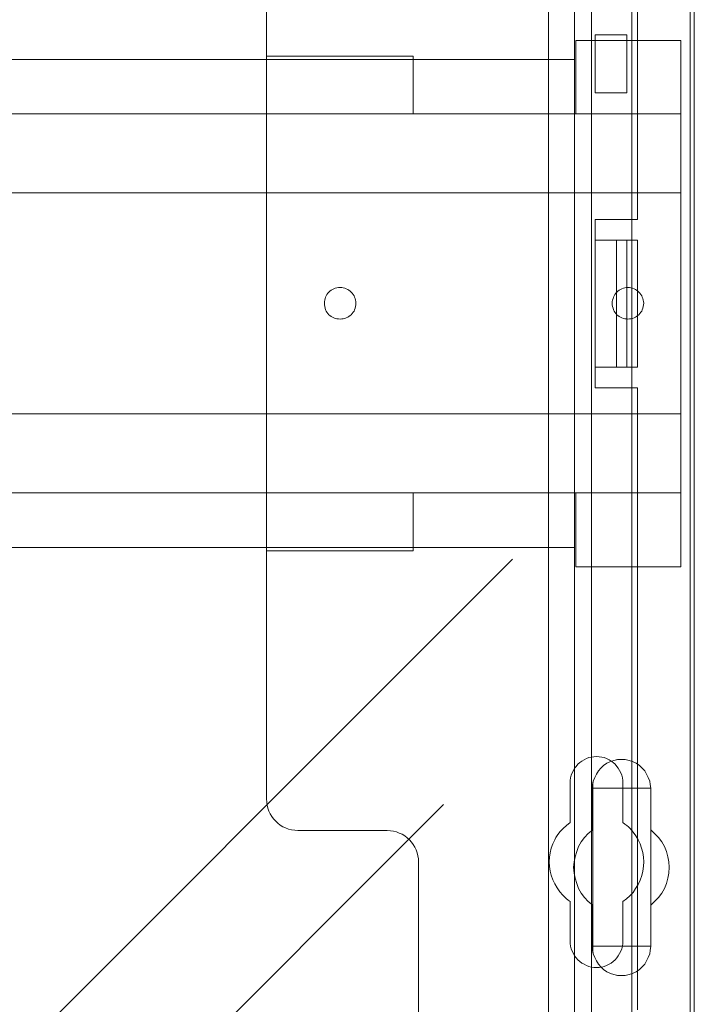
# Model space of a CAD drawing. Header units: millimetres. Extents: x 12819 to 17524, y -4386 to -1138.
# Tile 88 of 94: x 13095.28 to 13101.68, y -4205.71 to -4196.37. Entities that reach past the tile are written whole.
import ezdxf

# ---------------------------------------------------------------- set-up
doc = ezdxf.new("R2010")
doc.units = ezdxf.units.MM
doc.layers.get('0').update_dxf_attribs({"lineweight": 15})
for name, color, linetype, lineweight in [('30', 7, 'Continuous', 15), ('5', 7, 'Continuous', 15), ('50', 7, 'Continuous', 15), ('60', 7, 'Continuous', 15)]:
    doc.layers.add(name, color=color, linetype=linetype, lineweight=lineweight)

# ---------------------------------------------------------------- blocks, each defined once
blk = doc.blocks.new('*U361')
at = {"layer": '5', "color": 7}
for points in [[(383.557744, -401.906622), (383.557744, -78.80915), (383.557744, -73.723024), (384.176394, -73.723024), (396.755611, -73.723024), (397.374261, -73.723024), (397.374261, -78.80915), (397.374261, -148.781921), (397.374261, -173.236429), (397.374261, -298.745591), (397.374261, -323.251474), (397.374261, -401.906622)], [(397.374953, -401.90662), (397.374953, -323.251472), (397.374953, -298.745589), (397.374953, -173.236428), (397.374953, -148.781921), (397.374953, -78.80915), (397.374953, -73.723024), (396.756193, -73.723024), (384.174748, -73.723024), (383.555989, -73.723024), (383.555989, -78.80915), (383.555989, -401.90662)]]:
    blk.add_lwpolyline(points, dxfattribs=at)
for points in [[(383.555989, -401.908515), (383.555989, -78.80939), (383.555989, -401.908515)], [(397.372691, -78.80939), (397.372691, -148.78409), (397.372691, -78.80939)], [(397.372691, -148.781838), (397.372691, -173.238293), (397.372691, -148.781838)], [(397.372691, -173.23604), (397.372691, -298.74629), (397.372691, -173.23604)], [(391.858852, -223.893213), (391.497898, -224.047355), (391.188509, -224.150116), (390.827556, -224.252877), (390.466602, -224.252877), (390.105648, -224.252877), (389.744694, -224.150116), (389.435305, -224.047355), (389.074351, -223.893213), (388.764962, -223.68769), (388.507138, -223.430786), (388.300879, -223.173883), (388.094619, -222.865599), (387.939925, -222.557315), (387.78523, -222.19765), (387.733666, -221.889366), (387.733666, -221.47832), (387.733666, -217.573388), (387.321147, -217.213724), (386.960193, -216.854059), (386.650804, -216.443013), (386.39298, -215.980587), (386.238285, -215.518161), (386.083591, -215.004354), (385.980461, -214.541928), (385.928896, -213.97674), (385.980461, -213.462934), (386.083591, -213.000507), (386.238285, -212.486701), (386.39298, -212.024274), (386.650804, -211.561848), (386.960193, -211.150803), (387.321147, -210.791138), (387.733666, -210.431473), (387.733666, -206.47516), (387.733666, -206.115496), (387.78523, -205.807211), (387.939925, -205.447547), (388.094619, -205.139263), (388.300879, -204.830978), (388.507138, -204.574075), (388.764962, -204.317172), (389.074351, -204.111649), (389.435305, -203.957507), (389.744694, -203.854745), (390.105648, -203.751984), (390.466602, -203.751984), (390.827556, -203.751984), (391.188509, -203.854745), (391.497898, -203.957507), (391.858852, -204.111649), (392.168241, -204.317172), (392.426065, -204.574075), (392.68389, -204.830978), (392.838584, -205.139263), (392.993279, -205.447547), (393.147973, -205.807211), (393.199538, -206.115496), (393.251103, -206.47516), (393.251103, -210.431473), (393.612057, -210.791138), (393.97301, -211.150803), (394.282399, -211.561848), (394.540224, -212.024274), (394.746483, -212.486701), (394.849613, -213.000507), (394.952742, -213.462934), (395.004307, -213.97674), (394.952742, -214.541928), (394.849613, -215.004354), (394.746483, -215.518161), (394.540224, -215.980587), (394.282399, -216.443013), (393.97301, -216.854059), (393.612057, -217.213724), (393.251103, -217.573388), (393.251103, -221.47832), (393.199538, -221.889366), (393.147973, -222.19765), (392.993279, -222.557315), (392.838584, -222.865599), (392.68389, -223.173883), (392.426065, -223.430786), (392.168241, -223.68769), (391.858852, -223.893213)], [(389.074351, -223.893213), (389.435305, -224.047355), (389.744694, -224.150116), (390.105648, -224.252877), (390.466602, -224.252877), (390.827556, -224.252877), (391.188509, -224.150116), (391.497898, -224.047355), (391.858852, -223.893213), (392.168241, -223.68769), (392.426065, -223.430786), (392.68389, -223.173883), (392.838584, -222.865599), (392.993279, -222.557315), (393.147973, -222.19765), (393.199538, -221.889366), (393.251103, -221.47832), (393.251103, -217.573388), (393.612057, -217.213724), (393.97301, -216.854059), (394.282399, -216.443013), (394.540224, -215.980587), (394.746483, -215.518161), (394.849613, -215.004354), (394.952742, -214.541928), (395.004307, -213.97674), (394.952742, -213.462934), (394.849613, -213.000507), (394.746483, -212.486701), (394.540224, -212.024274), (394.282399, -211.561848), (393.97301, -211.150803), (393.612057, -210.791138), (393.251103, -210.431473), (393.251103, -206.47516), (393.199538, -206.115496), (393.147973, -205.807211), (392.993279, -205.447547), (392.838584, -205.139263), (392.68389, -204.830978), (392.426065, -204.574075), (392.168241, -204.317172), (391.858852, -204.111649), (391.497898, -203.957507), (391.188509, -203.854745), (390.827556, -203.751984), (390.466602, -203.751984), (390.105648, -203.751984), (389.744694, -203.854745), (389.435305, -203.957507), (389.074351, -204.111649), (388.764962, -204.317172), (388.507138, -204.574075), (388.300879, -204.830978), (388.094619, -205.139263), (387.939925, -205.447547), (387.78523, -205.807211), (387.733666, -206.115496), (387.733666, -206.47516), (387.733666, -210.431473), (387.321147, -210.791138), (386.960193, -211.150803), (386.650804, -211.561848), (386.39298, -212.024274), (386.238285, -212.486701), (386.083591, -213.000507), (385.980461, -213.462934), (385.928896, -213.97674), (385.980461, -214.541928), (386.083591, -215.004354), (386.238285, -215.518161), (386.39298, -215.980587), (386.650804, -216.443013), (386.960193, -216.854059), (387.321147, -217.213724), (387.733666, -217.573388), (387.733666, -221.47832), (387.733666, -221.889366), (387.78523, -222.19765), (387.939925, -222.557315), (388.094619, -222.865599), (388.300879, -223.173883), (388.507138, -223.430786), (388.764962, -223.68769), (389.074351, -223.893213)], [(389.074351, -223.893213), (389.435305, -224.047355), (389.744694, -224.150116), (390.105648, -224.252877), (390.466602, -224.252877), (390.827556, -224.252877), (391.188509, -224.150116), (391.497898, -224.047355), (391.858852, -223.893213), (392.168241, -223.68769), (392.426065, -223.430786), (392.68389, -223.173883), (392.838584, -222.865599), (392.993279, -222.557315), (393.147973, -222.19765), (393.199538, -221.889366), (393.251103, -221.47832), (393.251103, -217.573388), (393.612057, -217.213724), (393.97301, -216.854059), (394.282399, -216.443013), (394.540224, -215.980587), (394.746483, -215.518161), (394.849613, -215.004354), (394.952742, -214.541928), (395.004307, -213.97674), (394.952742, -213.462934), (394.849613, -213.000507), (394.746483, -212.486701), (394.540224, -212.024274), (394.282399, -211.561848), (393.97301, -211.150803), (393.612057, -210.791138), (393.251103, -210.431473), (393.251103, -206.47516), (393.199538, -206.115496), (393.147973, -205.807211), (392.993279, -205.447547), (392.838584, -205.139263), (392.68389, -204.830978), (392.426065, -204.574075), (392.168241, -204.317172), (391.858852, -204.111649), (391.497898, -203.957507), (391.188509, -203.854745), (390.827556, -203.751984), (390.466602, -203.751984), (390.105648, -203.751984), (389.744694, -203.854745), (389.435305, -203.957507), (389.074351, -204.111649), (388.764962, -204.317172), (388.507138, -204.574075), (388.300879, -204.830978), (388.094619, -205.139263), (387.939925, -205.447547), (387.78523, -205.807211), (387.733666, -206.115496), (387.733666, -206.47516), (387.733666, -210.431473), (387.321147, -210.791138), (386.960193, -211.150803), (386.650804, -211.561848), (386.39298, -212.024274), (386.238285, -212.486701), (386.083591, -213.000507), (385.980461, -213.462934), (385.928896, -213.97674), (385.980461, -214.541928), (386.083591, -215.004354), (386.238285, -215.518161), (386.39298, -215.980587), (386.650804, -216.443013), (386.960193, -216.854059), (387.321147, -217.213724), (387.733666, -217.573388), (387.733666, -221.47832), (387.733666, -221.889366), (387.78523, -222.19765), (387.939925, -222.557315), (388.094619, -222.865599), (388.300879, -223.173883), (388.507138, -223.430786), (388.764962, -223.68769), (389.074351, -223.893213)], [(393.251206, -206.477627), (393.199622, -206.117637), (393.148038, -205.809073), (392.993288, -205.449083), (392.838537, -205.140519), (392.683786, -204.831956), (392.425868, -204.57482), (392.167951, -204.317684), (391.858449, -204.111975), (391.497364, -203.957693), (391.187863, -203.854839), (390.826778, -203.751984), (390.465693, -203.751984), (390.104608, -203.751984), (389.743523, -203.854839), (389.434021, -203.957693), (389.072936, -204.111975), (388.763435, -204.317684), (388.505517, -204.57482), (388.299183, -204.831956), (388.092848, -205.140519), (387.938098, -205.449083), (387.783347, -205.809073), (387.731763, -206.117637), (387.731763, -206.477627), (393.251206, -206.477627)], [(387.731763, -210.433189), (387.731763, -206.475375), (387.731763, -210.433189)], [(393.248943, -206.475375), (393.248943, -210.433189), (393.248943, -206.475375)], [(387.734025, -210.430937), (387.321424, -210.790656), (386.960399, -211.150374), (386.650948, -211.561482), (386.393072, -212.023977), (386.238347, -212.486473), (386.083622, -213.000357), (385.980471, -213.462853), (385.928896, -213.976737), (385.980471, -214.542009), (386.083622, -215.004505), (386.238347, -215.518389), (386.393072, -215.980884), (386.650948, -216.44338), (386.960399, -216.854487), (387.321424, -217.214206), (387.734025, -217.573925), (387.734025, -210.430937)], [(393.248943, -217.573925), (393.610342, -217.214206), (393.97174, -216.854487), (394.28151, -216.44338), (394.539652, -215.980884), (394.746165, -215.518389), (394.849422, -215.004505), (394.952679, -214.542009), (395.004307, -213.976737), (394.952679, -213.462853), (394.849422, -213.000357), (394.746165, -212.486473), (394.539652, -212.023977), (394.28151, -211.561482), (393.97174, -211.150374), (393.610342, -210.790656), (393.248943, -210.430937), (393.248943, -217.573925)], [(387.731763, -221.479929), (387.731763, -217.571672), (387.731763, -221.479929)], [(393.248943, -217.571672), (393.248943, -221.479929), (393.248943, -217.571672)], [(387.731763, -221.477677), (387.731763, -221.888818), (387.783347, -222.197173), (387.938098, -222.556921), (388.092848, -222.865277), (388.299183, -223.173633), (388.505517, -223.430596), (388.763435, -223.687559), (389.072936, -223.893129), (389.434021, -224.047307), (389.743523, -224.150092), (390.104608, -224.252877), (390.465693, -224.252877), (390.826778, -224.252877), (391.187863, -224.150092), (391.497364, -224.047307), (391.858449, -223.893129), (392.167951, -223.687559), (392.425868, -223.430596), (392.683786, -223.173633), (392.838537, -222.865277), (392.993288, -222.556921), (393.148038, -222.197173), (393.199622, -221.888818), (393.251206, -221.477677), (387.731763, -221.477677)]]:
    blk.add_lwpolyline(points, close=True, dxfattribs=at)
at = {"layer": '50', "color": 7}
for points in [[(56.293786, -87.015604), (391.450601, -87.015604), (391.450601, -733.909907), (56.293786, -733.909907), (56.293786, -87.015604)], [(60.130251, -93.559401), (387.614136, -93.559401), (387.614136, -379.519945), (60.130251, -379.519945), (60.130251, -93.559401)]]:
    blk.add_lwpolyline(points, dxfattribs=at)
blk = doc.blocks.new('*U362')
at = {"layer": '60', "color": 7}
for points in [[(50.996026, -70.999633), (396.967781, -70.999633), (396.967781, -411), (50.996026, -411), (50.996026, -70.999633)], [(396.967781, -381.064335), (396.967781, -101.06419)]]:
    blk.add_lwpolyline(points, dxfattribs=at)
at = {"layer": '60', "color": 253}
for points in [[(380.135744, -184.746816), (325.712738, -239.177273), (329.484378, -225.474677), (266.227126, -288.643388)], [(373.580276, -208.02291), (319.182582, -262.453338), (322.802345, -248.75075), (259.671657, -311.818115)]]:
    blk.add_lwpolyline(points, dxfattribs=at)
blk = doc.blocks.new('*U363')
at = {"layer": '50', "color": 7}
for points in [[(392.000283, -93.507198), (392.000283, -152.523785), (387.968276, -152.523785), (387.968276, -168.475919), (392.000283, -168.475919), (392.000283, -227.492506)], [(386.014855, -227.997848), (386.014855, -93.001856)], [(390.971043, -134.995939), (387.967018, -134.995939), (387.967018, -140.483267), (390.971043, -140.483267), (390.971043, -134.995939)], [(61.985145, -137.349904), (386.014855, -137.349904), (386.014855, -183.652053), (61.985145, -183.652053), (61.985145, -137.349904)], [(387.967018, -154.478658), (389.984782, -154.478658), (389.984782, -166.523299), (387.967018, -166.523299), (387.967018, -154.478658)], [(389.982519, -154.478658), (390.971043, -154.478658), (390.971043, -166.523299), (389.982519, -166.523299), (389.982519, -154.478658)], [(390.96878, -154.478658), (392.000283, -154.478658), (392.000283, -166.523299), (390.96878, -166.523299), (390.96878, -154.478658)]]:
    blk.add_lwpolyline(points, dxfattribs=at)
blk = doc.blocks.new('*U364')
at = {"layer": '30', "color": 7}
for points in [[(356.79348, -113.5051), (356.79348, -207.494604), (356.815857, -207.787266), (356.86061, -208.079927), (356.927739, -208.372589), (357.017244, -208.642739), (357.151503, -208.912888), (357.285761, -209.160525), (357.464772, -209.38565), (357.666159, -209.610774), (357.867547, -209.790874), (358.091311, -209.970974), (358.337451, -210.128561), (358.605967, -210.241123), (358.874484, -210.353685), (359.165377, -210.421223), (359.478646, -210.466248), (359.769539, -210.48876), (368.250189, -210.48876), (368.541082, -210.511273), (368.854351, -210.556298), (369.122868, -210.623835), (369.391384, -210.736397), (369.659901, -210.84896), (369.906041, -211.006547), (370.129805, -211.186646), (370.353569, -211.366746), (370.53258, -211.591871), (370.711591, -211.816995), (370.868226, -212.064632), (371.002484, -212.334782), (371.091989, -212.604931), (371.159118, -212.897593), (371.203871, -213.190255), (371.226248, -213.482917), (371.226248, -235.500099)], [(356.79348, -113.5051), (356.79348, -207.494604), (356.815857, -207.787266), (356.86061, -208.079927), (356.927739, -208.372589), (357.017244, -208.642739), (357.151503, -208.912888), (357.285761, -209.160525), (357.464772, -209.38565), (357.666159, -209.610774), (357.867547, -209.790874), (358.091311, -209.970974), (358.337451, -210.128561), (358.605967, -210.241123), (358.874484, -210.353685), (359.165377, -210.421223), (359.478646, -210.466248), (359.769539, -210.48876), (368.250189, -210.48876), (368.541082, -210.511273), (368.854351, -210.556298), (369.122868, -210.623835), (369.391384, -210.736397), (369.659901, -210.84896), (369.906041, -211.006547), (370.129805, -211.186646), (370.353569, -211.366746), (370.53258, -211.591871), (370.711591, -211.816995), (370.868226, -212.064632), (371.002484, -212.334782), (371.091989, -212.604931), (371.159118, -212.897593), (371.203871, -213.190255), (371.226248, -213.482917), (371.226248, -235.500099)], [(396.085575, -135.520794), (386.127958, -135.520794), (386.127958, -142.481322), (396.085575, -142.481322), (396.085575, -135.520794)], [(370.691617, -137.030035), (356.79348, -137.030035), (356.79348, -142.481322), (370.691617, -142.481322), (370.691617, -137.030035)], [(51.982287, -142.479069), (396.085575, -142.479069), (396.085575, -178.45531), (51.982287, -178.45531), (51.982287, -142.479069)], [(51.982287, -149.975715), (396.085575, -149.975715), (396.085575, -170.958664), (51.982287, -170.958664), (51.982287, -149.975715)], [(363.776599, -161.975304), (363.619921, -161.952778), (363.463243, -161.930252), (363.306565, -161.907726), (363.17227, -161.862674), (363.037974, -161.795096), (362.926062, -161.727518), (362.814149, -161.637414), (362.702236, -161.54731), (362.612706, -161.43468), (362.523176, -161.32205), (362.456028, -161.20942), (362.38888, -161.074264), (362.344115, -160.939109), (362.321733, -160.781427), (362.29935, -160.623745), (362.29935, -160.466063), (362.29935, -160.308381), (362.321733, -160.173225), (362.344115, -160.015543), (362.38888, -159.880388), (362.456028, -159.745232), (362.523176, -159.632602), (362.612706, -159.519972), (362.702236, -159.407342), (362.814149, -159.317238), (362.926062, -159.227134), (363.037974, -159.159556), (363.17227, -159.091978), (363.306565, -159.0244), (363.463243, -159.001874), (363.619921, -158.979348), (363.776599, -158.956822), (363.933276, -158.979348), (364.067572, -159.001874), (364.22425, -159.0244), (364.358545, -159.091978), (364.49284, -159.159556), (364.604753, -159.227134), (364.716666, -159.317238), (364.828579, -159.407342), (364.918109, -159.519972), (365.007639, -159.632602), (365.097169, -159.745232), (365.141934, -159.880388), (365.209082, -160.015543), (365.231465, -160.173225), (365.253847, -160.308381), (365.27623, -160.466063), (365.253847, -160.623745), (365.231465, -160.781427), (365.209082, -160.939109), (365.141934, -161.074264), (365.097169, -161.20942), (365.007639, -161.32205), (364.918109, -161.43468), (364.828579, -161.54731), (364.716666, -161.637414), (364.604753, -161.727518), (364.49284, -161.795096), (364.358545, -161.862674), (364.22425, -161.907726), (364.067572, -161.930252), (363.933276, -161.952778), (363.776599, -161.975304)], [(391.072955, -161.975304), (390.916277, -161.952778), (390.781981, -161.930252), (390.647686, -161.907726), (390.491008, -161.862674), (390.379095, -161.795096), (390.2448, -161.727518), (390.132887, -161.637414), (390.020975, -161.54731), (389.931444, -161.43468), (389.841914, -161.32205), (389.774767, -161.20942), (389.707619, -161.074264), (389.662854, -160.939109), (389.618089, -160.781427), (389.595706, -160.623745), (389.595706, -160.466063), (389.595706, -160.308381), (389.618089, -160.173225), (389.662854, -160.015543), (389.707619, -159.880388), (389.774767, -159.745232), (389.841914, -159.632602), (389.931444, -159.519972), (390.020975, -159.407342), (390.132887, -159.317238), (390.2448, -159.227134), (390.379095, -159.159556), (390.491008, -159.091978), (390.647686, -159.0244), (390.781981, -159.001874), (390.916277, -158.979348), (391.072955, -158.956822), (391.229632, -158.979348), (391.363928, -159.001874), (391.520606, -159.0244), (391.654901, -159.091978), (391.789196, -159.159556), (391.901109, -159.227134), (392.013022, -159.317238), (392.124935, -159.407342), (392.214465, -159.519972), (392.303995, -159.632602), (392.393525, -159.745232), (392.43829, -159.880388), (392.505438, -160.015543), (392.52782, -160.173225), (392.550203, -160.308381), (392.572586, -160.466063), (392.550203, -160.623745), (392.52782, -160.781427), (392.505438, -160.939109), (392.43829, -161.074264), (392.393525, -161.20942), (392.303995, -161.32205), (392.214465, -161.43468), (392.124935, -161.54731), (392.013022, -161.637414), (391.901109, -161.727518), (391.789196, -161.795096), (391.654901, -161.862674), (391.520606, -161.907726), (391.363928, -161.930252), (391.229632, -161.952778), (391.072955, -161.975304)], [(370.691617, -183.969669), (356.79348, -183.969669), (356.79348, -178.453057), (370.691617, -178.453057), (370.691617, -183.969669)], [(396.085575, -185.47891), (386.127958, -185.47891), (386.127958, -178.453057), (396.085575, -178.453057), (396.085575, -185.47891)], [(385.590808, -220.980987), (385.590808, -217.243355), (385.411788, -217.10826), (385.232768, -216.950649), (385.053748, -216.793038), (384.897106, -216.635427), (384.606198, -216.297689), (384.360046, -215.937435), (384.136271, -215.554666), (383.957251, -215.171896), (383.800609, -214.744095), (383.711099, -214.338809), (383.643966, -213.911008), (383.621589, -213.460691), (383.643966, -213.03289), (383.711099, -212.605089), (383.800609, -212.177287), (383.957251, -211.772002), (384.046761, -211.569359), (384.136271, -211.366717), (384.248158, -211.164074), (384.360046, -210.961431), (384.628576, -210.623693), (384.919483, -210.308471), (385.255146, -210.015765), (385.590808, -209.745575), (385.590808, -205.985427), (385.613185, -205.737753), (385.635563, -205.490078), (385.702695, -205.242404), (385.792205, -205.017245), (385.904093, -204.792087), (386.01598, -204.589444), (386.172623, -204.409317), (386.329265, -204.206675), (386.508285, -204.049064), (386.709683, -203.913969), (386.91108, -203.778873), (387.134855, -203.666294), (387.35863, -203.576231), (387.604782, -203.531199), (387.850935, -203.486167), (388.097087, -203.463652), (388.34324, -203.486167), (388.589392, -203.531199), (388.835544, -203.576231), (389.059319, -203.666294), (389.283094, -203.778873), (389.484492, -203.913969), (389.685889, -204.049064), (389.864909, -204.206675), (390.021551, -204.409317), (390.155816, -204.589444), (390.290081, -204.792087), (390.401969, -205.017245), (390.491479, -205.242404), (390.558611, -205.490078), (390.580989, -205.737753), (390.603366, -205.985427), (390.603366, -209.745575), (390.782386, -209.88067), (390.961406, -210.015765), (391.140426, -210.15086), (391.297069, -210.308471), (391.587976, -210.646209), (391.834128, -211.006463), (392.057903, -211.366717), (392.236923, -211.772002), (392.371188, -212.177287), (392.483076, -212.582573), (392.550208, -213.03289), (392.572586, -213.460691), (392.550208, -213.888492), (392.483076, -214.338809), (392.393566, -214.766611), (392.236923, -215.194412), (392.057903, -215.599697), (391.811751, -216.004983), (391.565598, -216.365236), (391.252314, -216.680458), (390.939029, -216.973164), (390.603366, -217.243355), (390.603366, -220.980987), (390.580989, -221.228661), (390.558611, -221.476335), (390.491479, -221.72401), (390.401969, -221.949168), (390.290081, -222.174327), (390.155816, -222.37697), (390.021551, -222.579612), (389.864909, -222.759739), (389.685889, -222.91735), (389.484492, -223.074961), (389.283094, -223.18754), (389.059319, -223.30012), (388.835544, -223.390183), (388.589392, -223.457731), (388.34324, -223.502762), (388.097087, -223.502762), (387.850935, -223.502762), (387.604782, -223.457731), (387.35863, -223.390183), (387.134855, -223.30012), (386.91108, -223.18754), (386.709683, -223.074961), (386.508285, -222.91735), (386.329265, -222.759739), (386.172623, -222.579612), (386.01598, -222.37697), (385.904093, -222.174327), (385.792205, -221.949168), (385.702695, -221.72401), (385.635563, -221.476335), (385.613185, -221.228661), (385.590808, -220.980987)]]:
    blk.add_lwpolyline(points, dxfattribs=at)
blk.add_lwpolyline([(51.982287, -142.479069), (396.085575, -142.479069), (396.085575, -178.45531), (51.982287, -178.45531), (51.982287, -142.479069)], close=True, dxfattribs=at)

msp = doc.modelspace()

# ---------------------------------------------------------------- block references
at = {"xscale": 0.1000000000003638, "yscale": 0.1000000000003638, "zscale": 0.1000000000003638}
for name in ['*U361', '*U362', '*U364', '*U363']:
    msp.add_blockref(name, (13061.9398, -4183.0131), dxfattribs=at)

doc.saveas('drawing.dxf')
